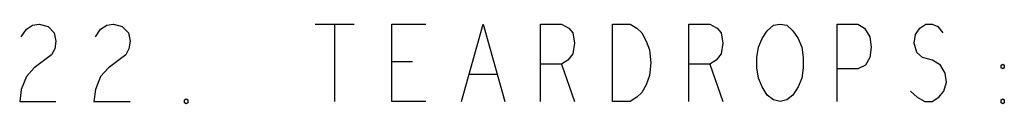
# Model space of a CAD drawing. Extents: x -3.2 to 30.8, y -10.2 to 11.8.
# Tile 13 of 33: x 14.565 to 16.475, y -4.42 to -4.265. Entities that reach past the tile are written whole.
import ezdxf

# ---------------------------------------------------------------- set-up
doc = ezdxf.new("R2010")
doc.units = 0
doc.layers.add('parallella-I_revD_fab_dwg_art', color=2, linetype='CONTINUOUS')

msp = doc.modelspace()

# ---------------------------------------------------------------- linework, layer by layer
at = {"layer": 'parallella-I_revD_fab_dwg_art'}
for p, q in [((15.138, -4.265), (15.214, -4.265)), ((15.176, -4.265), (15.176, -4.415)), ((15.327, -4.338), (15.287, -4.338)), ((15.616, -4.343), (15.641, -4.415)), ((15.904, -4.343), (15.929, -4.415)), ((15.491, -4.363), (15.437, -4.363))]:
    msp.add_line(p, q, dxfattribs=at)
for points in [[(14.568, -4.29), (14.578, -4.275), (14.59, -4.267), (14.603, -4.265), (14.62, -4.27), (14.632, -4.282), (14.635, -4.298), (14.633, -4.313), (14.627, -4.325), (14.593, -4.35), (14.578, -4.367), (14.568, -4.392), (14.565, -4.415), (14.635, -4.415)], [(14.712, -4.29), (14.722, -4.275), (14.734, -4.267), (14.747, -4.265), (14.764, -4.27), (14.776, -4.282), (14.779, -4.298), (14.777, -4.313), (14.771, -4.325), (14.737, -4.35), (14.722, -4.367), (14.712, -4.392), (14.709, -4.415), (14.779, -4.415)], [(15.353, -4.415), (15.287, -4.415), (15.287, -4.265), (15.353, -4.265)], [(15.422, -4.415), (15.464, -4.265), (15.506, -4.415)], [(15.575, -4.415), (15.575, -4.265), (15.616, -4.265), (15.63, -4.273), (15.638, -4.282), (15.641, -4.302), (15.638, -4.323), (15.628, -4.335), (15.616, -4.343), (15.575, -4.343)], [(15.863, -4.415), (15.863, -4.265), (15.904, -4.265), (15.918, -4.273), (15.926, -4.282), (15.929, -4.302), (15.926, -4.323), (15.916, -4.335), (15.904, -4.343), (15.863, -4.343)], [(16.151, -4.415), (16.151, -4.265), (16.191, -4.265), (16.204, -4.273), (16.214, -4.29), (16.217, -4.31), (16.214, -4.33), (16.206, -4.345), (16.191, -4.352), (16.151, -4.352)], [(16.293, -4.395), (16.306, -4.407), (16.321, -4.415), (16.335, -4.415), (16.348, -4.407), (16.358, -4.395), (16.363, -4.378), (16.36, -4.36), (16.351, -4.345), (16.336, -4.335), (16.316, -4.33), (16.305, -4.32), (16.3, -4.302), (16.303, -4.285), (16.311, -4.273), (16.323, -4.265), (16.335, -4.265), (16.346, -4.27), (16.356, -4.282)]]:
    msp.add_lwpolyline(points, dxfattribs=at)
for points in [[(15.715, -4.415), (15.715, -4.265), (15.749, -4.265), (15.762, -4.273), (15.772, -4.282), (15.78, -4.298), (15.787, -4.315), (15.789, -4.34), (15.787, -4.365), (15.78, -4.383), (15.772, -4.398), (15.762, -4.407), (15.749, -4.415)], [(16.04, -4.415), (16.027, -4.412), (16.015, -4.403), (16.005, -4.387), (15.998, -4.37), (15.995, -4.35), (15.995, -4.33), (15.998, -4.31), (16.005, -4.293), (16.015, -4.278), (16.027, -4.267), (16.04, -4.265), (16.053, -4.267), (16.065, -4.278), (16.075, -4.293), (16.082, -4.31), (16.085, -4.33), (16.085, -4.35), (16.082, -4.37), (16.075, -4.387), (16.065, -4.403), (16.053, -4.412)], [(16.472, -4.352), (16.469, -4.35), (16.469, -4.345), (16.472, -4.343), (16.475, -4.345), (16.475, -4.35)], [(14.888, -4.42), (14.885, -4.418), (14.885, -4.412), (14.888, -4.41), (14.891, -4.412), (14.891, -4.418)], [(16.472, -4.42), (16.469, -4.418), (16.469, -4.412), (16.472, -4.41), (16.475, -4.412), (16.475, -4.418)]]:
    msp.add_lwpolyline(points, close=True, dxfattribs=at)

doc.saveas('drawing.dxf')
